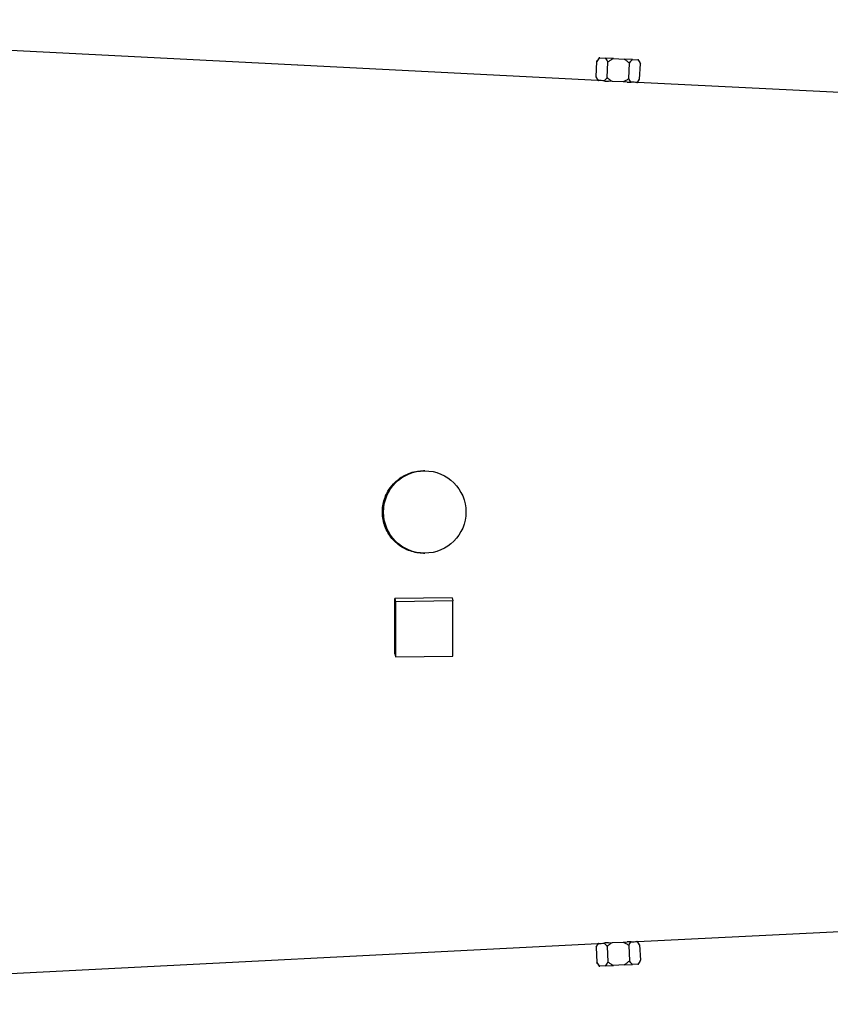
# Model space of a CAD drawing. Header units: millimetres. Extents: x 1645 to 4506, y 2573 to 3631.
# Tile 7 of 10: x 3076 to 3784, y 2706 to 3566. Entities that reach past the tile are written whole.
import ezdxf

# ---------------------------------------------------------------- set-up
doc = ezdxf.new("R2010")
doc.units = ezdxf.units.MM
doc.header["$LTSCALE"] = 2

msp = doc.modelspace()

# ---------------------------------------------------------------- linework, layer by layer
at = {"color": 7, "linetype": 'Continuous', "lineweight": 25}
for p, q in [((3580.7, 3513.48), (2535.94, 3566.49)), ((3579.14, 3516.55), (3579.82, 3529.97)), ((3581.88, 3533.15), (3579.82, 3529.97)), ((3582.39, 3533.12), (3581.88, 3533.15)), ((3582.39, 3533.12), (3587.06, 3532.88)), ((3594.29, 3532.52), (3587.06, 3532.88)), ((3588.62, 3516.07), (3589.3, 3529.48)), ((3594.29, 3532.52), (3603.62, 3532.04)), ((3610.85, 3531.68), (3603.62, 3532.04)), ((3607.59, 3515.1), (3608.27, 3528.52)), ((3610.85, 3531.68), (3615.51, 3531.44)), ((3616.03, 3531.41), (3615.51, 3531.44)), ((3617.76, 3528.04), (3616.03, 3531.41)), ((3617.08, 3514.62), (3617.76, 3528.04)), ((3579.14, 3516.55), (3580.7, 3513.48)), ((3580.85, 3513.47), (3581.11, 3513.44)), ((3593.28, 3512.54), (3589.81, 3512.72)), ((3602.6, 3512.07), (3593.28, 3512.54)), ((3606.1, 3511.89), (3602.6, 3512.07)), ((3614.8, 3511.73), (3615.16, 3511.73)), ((3797.94, 3502.46), (3615.16, 3511.73)), ((3615.19, 3511.71), (3617.08, 3514.62)), ((3429.43, 3172.47), (3428.33, 3172.47)), ((3428.33, 3100.47), (3429.43, 3100.47)), ((3453.31, 3061.58), (3403.37, 3060.92)), ((3403.37, 3060.92), (3403.92, 3058.13)), ((3453.86, 3058.78), (3403.92, 3058.13)), ((3403.92, 3058.13), (3403.92, 3009.83)), ((3453.31, 3061.58), (3453.86, 3058.78)), ((3453.86, 3010.48), (3453.86, 3058.78)), ((3403.37, 3012.62), (3403.92, 3009.83)), ((3403.92, 3009.83), (3453.86, 3010.48)), ((3615.21, 2761.21), (3797.94, 2770.48)), ((3593.28, 2760.39), (3602.6, 2760.87)), ((3602.6, 2760.87), (3606.1, 2761.04)), ((3617.08, 2758.32), (3615.21, 2761.21)), ((2535.94, 2706.45), (3580.7, 2759.46)), ((3580.7, 2759.46), (3579.14, 2756.39)), ((3579.14, 2756.39), (3579.82, 2742.97)), ((3588.62, 2756.87), (3589.3, 2743.45)), ((3589.81, 2760.22), (3593.28, 2760.39)), ((3607.59, 2757.83), (3608.27, 2744.42)), ((3617.08, 2758.32), (3617.76, 2744.9)), ((3616.03, 2741.52), (3617.76, 2744.9)), ((3579.82, 2742.97), (3581.88, 2739.79)), ((3581.88, 2739.79), (3582.39, 2739.82)), ((3587.06, 2740.05), (3582.39, 2739.82)), ((3587.06, 2740.05), (3594.29, 2740.42)), ((3603.62, 2740.89), (3594.29, 2740.42)), ((3603.62, 2740.89), (3610.85, 2741.26)), ((3615.51, 2741.5), (3610.85, 2741.26)), ((3615.51, 2741.5), (3616.03, 2741.52))]:
    msp.add_line(p, q, dxfattribs=at)
msp.add_circle((3429.4, 3136.46), 35.99, dxfattribs=at)
for centre, major_axis, ratio, start_param, end_param in [((3553.39, 3135.49), (28.78, 377.87), 0.576112, 6.264861, 6.288009), ((3591.46, 3135.5), (28.63, 375.94), 0.576112, 0.024395, 0.04763), ((3383.78, 3136.73), (-5.09, 387), 0.048999, 4.3853, 4.514588), ((3591.46, 3137.44), (-28.63, 375.94), 0.576112, 3.093963, 3.117197), ((3553.39, 3137.44), (-28.78, 377.87), 0.576112, 3.136769, 3.159917)]:
    msp.add_ellipse(centre, major_axis=major_axis, ratio=ratio, start_param=start_param, end_param=end_param, dxfattribs=at)
for points, knots in [([(3579.82, 3529.97), (3580.21, 3530.58), (3580.63, 3531.17), (3581.48, 3532.24), (3581.93, 3532.73), (3582.39, 3533.12)], [0, 0, 0, 0, 0.5, 0.5, 1, 1, 1, 1]), ([(3587.06, 3532.88), (3587.48, 3532.44), (3587.87, 3531.92), (3588.61, 3530.77), (3588.97, 3530.14), (3589.3, 3529.48)], [0, 0, 0, 0, 0.5, 0.5, 1, 1, 1, 1]), ([(3589.3, 3529.48), (3590.07, 3530.08), (3590.87, 3530.65), (3592.53, 3531.68), (3593.38, 3532.14), (3594.29, 3532.52)], [0, 0, 0, 0, 0.5, 0.5, 1, 1, 1, 1]), ([(3603.62, 3532.04), (3604.48, 3531.58), (3605.29, 3531.04), (3606.84, 3529.84), (3607.57, 3529.19), (3608.27, 3528.52)], [0, 0, 0, 0, 0.5, 0.5, 1, 1, 1, 1]), ([(3608.27, 3528.52), (3608.67, 3529.14), (3609.09, 3529.73), (3609.95, 3530.8), (3610.39, 3531.28), (3610.85, 3531.68)], [0, 0, 0, 0, 0.5, 0.5, 1, 1, 1, 1]), ([(3615.51, 3531.44), (3615.93, 3531), (3616.32, 3530.48), (3617.07, 3529.33), (3617.42, 3528.69), (3617.76, 3528.04)], [0, 0, 0, 0, 0.5, 0.5, 1, 1, 1, 1]), ([(3581.11, 3513.44), (3580.75, 3513.87), (3580.41, 3514.35), (3579.75, 3515.4), (3579.43, 3515.96), (3579.14, 3516.55)], [0, 0, 0, 0, 0.5, 0.5, 1, 1, 1, 1]), ([(3588.62, 3516.07), (3588.24, 3515.47), (3587.84, 3514.9), (3587.01, 3513.86), (3586.59, 3513.39), (3586.15, 3513)], [0, 0, 0, 0, 0.5, 0.5, 1, 1, 1, 1]), ([(3586.15, 3513), (3586.7, 3512.95), (3587.28, 3512.91), (3588.51, 3512.81), (3589.14, 3512.77), (3589.81, 3512.72)], [0, 0, 0, 0, 0.5, 0.5, 1, 1, 1, 1]), ([(3593.28, 3512.54), (3592.42, 3513), (3591.6, 3513.55), (3590.05, 3514.75), (3589.32, 3515.39), (3588.62, 3516.07)], [0, 0, 0, 0, 0.5, 0.5, 1, 1, 1, 1]), ([(3607.59, 3515.1), (3606.82, 3514.5), (3606.03, 3513.93), (3604.37, 3512.9), (3603.51, 3512.44), (3602.6, 3512.07)], [0, 0, 0, 0, 0.5, 0.5, 1, 1, 1, 1]), ([(3606.1, 3511.89), (3606.76, 3511.87), (3607.4, 3511.86), (3608.62, 3511.83), (3609.2, 3511.81), (3609.74, 3511.8)], [0, 0, 0, 0, 0.5, 0.5, 1, 1, 1, 1]), ([(3609.74, 3511.8), (3609.34, 3512.24), (3608.97, 3512.75), (3608.26, 3513.86), (3607.92, 3514.47), (3607.59, 3515.1)], [0, 0, 0, 0, 0.5, 0.5, 1, 1, 1, 1]), ([(3617.08, 3514.62), (3616.72, 3514.07), (3616.36, 3513.55), (3615.6, 3512.57), (3615.2, 3512.12), (3614.8, 3511.73)], [0, 0, 0, 0, 0.5, 0.5, 1, 1, 1, 1]), ([(3402.04, 3160.98), (3403.46, 3162.37), (3406.35, 3165.2), (3411.48, 3168.44), (3417.08, 3170.83), (3422.75, 3172.24), (3426.57, 3172.36), (3428.33, 3172.42)], [0, 0, 0, 0, 0.2023251, 0.4105046, 0.6128335, 0.8210599, 1, 1, 1, 1]), ([(3428.33, 3100.6), (3427.38, 3100.57), (3424.44, 3100.48), (3419.51, 3101.43), (3413.81, 3103.35), (3408.47, 3106.27), (3403.74, 3110.01), (3399.65, 3114.54), (3396.41, 3119.66), (3394.05, 3125.31), (3392.67, 3131.22), (3392.3, 3137.32), (3392.94, 3143.34), (3394.61, 3149.2), (3397.41, 3155.29), (3400.37, 3158.93), (3402.04, 3160.98)], [0, 0, 0, 0, 0.034303, 0.105669, 0.1791, 0.250552, 0.324059, 0.395784, 0.469586, 0.541347, 0.615204, 0.686711, 0.760302, 0.831659, 0.905076, 1, 1, 1, 1]), ([(3602.6, 2760.87), (3603.51, 2760.49), (3604.37, 2760.03), (3606.02, 2759.01), (3606.82, 2758.44), (3607.59, 2757.83)], [0, 0, 0, 0, 0.5, 0.5, 1, 1, 1, 1]), ([(3609.74, 2761.13), (3609.19, 2761.12), (3608.61, 2761.11), (3607.4, 2761.08), (3606.76, 2761.06), (3606.1, 2761.04)], [0, 0, 0, 0, 0.5, 0.5, 1, 1, 1, 1]), ([(3607.59, 2757.83), (3607.91, 2758.46), (3608.25, 2759.07), (3608.97, 2760.19), (3609.34, 2760.7), (3609.74, 2761.13)], [0, 0, 0, 0, 0.5, 0.5, 1, 1, 1, 1]), ([(3614.99, 2761.2), (3615.06, 2761.21), (3615.2, 2761.21), (3614.93, 2761.2), (3614.8, 2761.2)], [0, 0, 0, 0, 0.525968, 1, 1, 1, 1]), ([(3579.14, 2756.39), (3579.44, 2756.98), (3579.75, 2757.54), (3580.4, 2758.58), (3580.75, 2759.07), (3581.11, 2759.49)], [0, 0, 0, 0, 0.5, 0.5, 1, 1, 1, 1]), ([(3581.11, 2759.49), (3580.98, 2759.48), (3580.71, 2759.46), (3580.85, 2759.47), (3580.92, 2759.48)], [0, 0, 0, 0, 0.47673, 1, 1, 1, 1]), ([(3589.81, 2760.22), (3589.15, 2760.17), (3588.5, 2760.12), (3587.28, 2760.03), (3586.7, 2759.98), (3586.15, 2759.94)], [0, 0, 0, 0, 0.5, 0.5, 1, 1, 1, 1]), ([(3586.15, 2759.94), (3586.59, 2759.54), (3587.02, 2759.07), (3587.84, 2758.03), (3588.23, 2757.47), (3588.62, 2756.87)], [0, 0, 0, 0, 0.5, 0.5, 1, 1, 1, 1]), ([(3588.62, 2756.87), (3589.33, 2757.55), (3590.06, 2758.19), (3591.62, 2759.39), (3592.42, 2759.94), (3593.28, 2760.39)], [0, 0, 0, 0, 0.5, 0.5, 1, 1, 1, 1]), ([(3608.27, 2744.42), (3607.57, 2743.74), (3606.83, 2743.09), (3605.28, 2741.89), (3604.47, 2741.35), (3603.62, 2740.89)], [0, 0, 0, 0, 0.5, 0.5, 1, 1, 1, 1]), ([(3610.85, 2741.26), (3610.38, 2741.66), (3609.94, 2742.14), (3609.09, 2743.21), (3608.67, 2743.79), (3608.27, 2744.42)], [0, 0, 0, 0, 0.5, 0.5, 1, 1, 1, 1]), ([(3617.76, 2744.9), (3617.42, 2744.24), (3617.07, 2743.61), (3616.33, 2742.46), (3615.93, 2741.93), (3615.51, 2741.5)], [0, 0, 0, 0, 0.5, 0.5, 1, 1, 1, 1]), ([(3582.39, 2739.82), (3581.93, 2740.21), (3581.49, 2740.69), (3580.63, 2741.76), (3580.22, 2742.35), (3579.82, 2742.97)], [0, 0, 0, 0, 0.5, 0.5, 1, 1, 1, 1]), ([(3589.3, 2743.45), (3588.97, 2742.8), (3588.62, 2742.17), (3587.87, 2741.01), (3587.48, 2740.49), (3587.06, 2740.05)], [0, 0, 0, 0, 0.5, 0.5, 1, 1, 1, 1]), ([(3594.29, 2740.42), (3593.38, 2740.79), (3592.52, 2741.25), (3590.87, 2742.28), (3590.07, 2742.85), (3589.3, 2743.45)], [0, 0, 0, 0, 0.5, 0.5, 1, 1, 1, 1])]:
    msp.add_open_spline(points, degree=3, knots=knots, dxfattribs=at)
msp.add_open_spline([(3614.8, 2761.2), (3615.6, 2760.44), (3616.37, 2759.41), (3617.08, 2758.32)], degree=3, dxfattribs=at)

doc.saveas('drawing.dxf')
